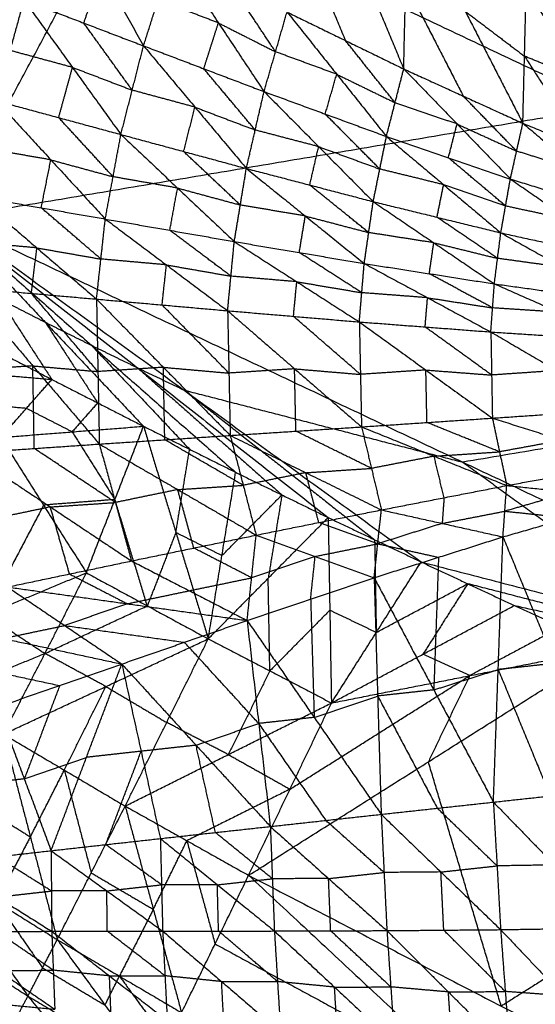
# Model space of a CAD drawing. Header units: millimetres. Extents: x -106 to 110, y -96 to 120.
# Tile 81 of 256: x -44.67 to -40.24, y -82.95 to -74.48. Entities that reach past the tile are written whole.
import ezdxf

# ---------------------------------------------------------------- set-up
doc = ezdxf.new("R2010")
doc.units = ezdxf.units.MM
doc.header["$MEASUREMENT"] = 0
doc.layers.add('Default', color=7, linetype='Continuous', true_color=0x000000)

msp = doc.modelspace()

# ---------------------------------------------------------------- linework, layer by layer
at = {"layer": 'Default'}
for points in [[(-45.2947, -76.1885, 12.0172), (-43.734, -73.2687, 10.5669), (-42.1733, -70.3488, 9.1165)], [(-42.3034, -72.6572, 7.2443), (-41.8364, -73.7813, 7.1698), (-41.3694, -74.9053, 7.0952)], [(-39.5945, -75.2265, 10.5669), (-41.6643, -74.2476, 10.5669), (-43.734, -73.2687, 10.5669)], [(-44.3279, -73.424, 6.7182), (-43.9669, -74.0653, 6.7749), (-43.606, -74.7066, 6.8316)], [(-41.3694, -74.9053, 7.0952), (-41.3524, -74.1762, 7.2269), (-41.3355, -73.4472, 7.3586)], [(-41.3355, -73.4472, 7.3586), (-40.8403, -74.4096, 7.2873), (-40.3452, -75.3721, 7.216)], [(-42.3379, -73.5366, 7.1047), (-42.1044, -74.0987, 7.0674), (-41.8709, -74.6607, 7.0301)], [(-43.606, -74.7066, 6.8316), (-43.4804, -74.3127, 6.8339), (-43.3549, -73.9188, 6.8362)], [(-43.3549, -73.9188, 6.8362), (-42.9623, -74.5094, 6.8936), (-42.5698, -75.1001, 6.9509)], [(-44.1194, -74.5108, 6.7786), (-44.0432, -74.288, 6.7767), (-43.9669, -74.0653, 6.7749)], [(-42.471, -74.7581, 6.958), (-42.6673, -74.4627, 6.9293), (-42.8636, -74.1674, 6.9007)], [(-41.3524, -74.1762, 7.2269), (-41.1049, -74.6575, 7.1912), (-40.8573, -75.1387, 7.1556)], [(-40.3452, -75.3721, 7.216), (-40.3309, -74.7957, 7.3397), (-40.3166, -74.2194, 7.4635)], [(-40.3166, -74.2194, 7.4635), (-39.8078, -75.0105, 7.3909), (-39.299, -75.8016, 7.3183)], [(-40.3166, -74.2194, 7.4635), (-39.7779, -74.5817, 7.5046), (-39.2392, -74.9441, 7.5458)], [(-45.2947, -76.1885, 12.0172), (-39.5945, -75.2265, 10.5669), (-33.8943, -74.2645, 9.1165)], [(-44.8705, -75.1786, 6.8583), (-44.7517, -74.7468, 6.792), (-44.6329, -74.3151, 6.7256)], [(-44.6329, -74.3151, 6.7256), (-44.2167, -74.8919, 6.8322), (-43.8005, -75.4688, 6.9388)], [(-44.6329, -74.3151, 6.7256), (-44.1194, -74.5108, 6.7786), (-43.606, -74.7066, 6.8316)], [(-42.9623, -74.5094, 6.8936), (-43.2214, -74.411, 6.8637), (-43.4804, -74.3127, 6.8339)], [(-42.5698, -75.1001, 6.9509), (-42.471, -74.7581, 6.958), (-42.3723, -74.4161, 6.9651)], [(-42.3723, -74.4161, 6.9651), (-41.9451, -74.951, 7.0195), (-41.518, -75.4858, 7.0738)], [(-42.3723, -74.4161, 6.9651), (-41.8709, -74.6607, 7.0301), (-41.3694, -74.9053, 7.0952)], [(-40.8403, -74.4096, 7.2873), (-40.5856, -74.6027, 7.3135), (-40.3309, -74.7957, 7.3397)], [(-43.7032, -75.0877, 6.8852), (-43.9113, -74.7992, 6.8319), (-44.1194, -74.5108, 6.7786)], [(-43.0879, -74.9033, 6.8912), (-43.0251, -74.7064, 6.8924), (-42.9623, -74.5094, 6.8936)], [(-42.9623, -74.5094, 6.8936), (-42.7167, -74.6337, 6.9258), (-42.471, -74.7581, 6.958)], [(-43.8005, -75.4688, 6.9388), (-43.7032, -75.0877, 6.8852), (-43.606, -74.7066, 6.8316)], [(-43.606, -74.7066, 6.8316), (-43.1639, -75.2337, 6.9333), (-42.7219, -75.7608, 7.0351)], [(-43.606, -74.7066, 6.8316), (-43.0879, -74.9033, 6.8912), (-42.5698, -75.1001, 6.9509)], [(-41.4437, -75.1956, 7.0845), (-41.6573, -74.9281, 7.0573), (-41.8709, -74.6607, 7.0301)], [(-44.2167, -74.8919, 6.8322), (-44.4842, -74.8194, 6.8121), (-44.7517, -74.7468, 6.792)], [(-41.9451, -74.951, 7.0195), (-42.2081, -74.8545, 6.9887), (-42.471, -74.7581, 6.958)], [(-40.3309, -74.7957, 7.3397), (-40.0765, -75.1913, 7.3034), (-39.8221, -75.5869, 7.2672)], [(-39.8078, -75.0105, 7.3909), (-40.0694, -74.9031, 7.3653), (-40.3309, -74.7957, 7.3397)], [(-44.3355, -75.3237, 6.8986), (-44.2761, -75.1078, 6.8654), (-44.2167, -74.8919, 6.8322)], [(-44.2167, -74.8919, 6.8322), (-43.96, -74.9898, 6.8587), (-43.7032, -75.0877, 6.8852)], [(-42.6458, -75.4304, 6.993), (-42.8668, -75.1669, 6.9421), (-43.0879, -74.9033, 6.8912)], [(-42.0439, -75.2929, 7.0124), (-41.9945, -75.1219, 7.0159), (-41.9451, -74.951, 7.0195)], [(-41.9451, -74.951, 7.0195), (-41.6944, -75.0733, 7.052), (-41.4437, -75.1956, 7.0845)], [(-41.518, -75.4858, 7.0738), (-41.4437, -75.1956, 7.0845), (-41.3694, -74.9053, 7.0952)], [(-41.3694, -74.9053, 7.0952), (-40.911, -75.3784, 7.1425), (-40.4526, -75.8515, 7.1898)], [(-41.3694, -74.9053, 7.0952), (-40.8573, -75.1387, 7.1556), (-40.3452, -75.3721, 7.216)], [(-43.1639, -75.2337, 6.9333), (-43.4336, -75.1607, 6.9093), (-43.7032, -75.0877, 6.8852)], [(-42.7219, -75.7608, 7.0351), (-42.6458, -75.4304, 6.993), (-42.5698, -75.1001, 6.9509)], [(-42.5698, -75.1001, 6.9509), (-42.1007, -75.573, 7.0442), (-41.6317, -76.046, 7.1376)], [(-42.5698, -75.1001, 6.9509), (-42.0439, -75.2929, 7.0124), (-41.518, -75.4858, 7.0738)], [(-40.3989, -75.6118, 7.2029), (-40.6281, -75.3753, 7.1793), (-40.8573, -75.1387, 7.1556)], [(-44.8705, -75.1786, 6.8583), (-44.4026, -75.6868, 7.0035), (-43.9347, -76.1951, 7.1487)], [(-44.8705, -75.1786, 6.8583), (-44.3355, -75.3237, 6.8986), (-43.8005, -75.4688, 6.9388)], [(-43.2612, -75.6148, 6.9869), (-43.2125, -75.4242, 6.9601), (-43.1639, -75.2337, 6.9333)], [(-43.1639, -75.2337, 6.9333), (-42.9049, -75.3321, 6.9632), (-42.6458, -75.4304, 6.993)], [(-40.911, -75.3784, 7.1425), (-41.1774, -75.287, 7.1135), (-41.4437, -75.1956, 7.0845)], [(-41.5748, -75.7659, 7.1057), (-41.8094, -75.5294, 7.059), (-42.0439, -75.2929, 7.0124)], [(-43.8676, -75.8319, 7.0438), (-44.1016, -75.5778, 6.9712), (-44.3355, -75.3237, 6.8986)], [(-40.9853, -75.6687, 7.1318), (-40.9481, -75.5235, 7.1372), (-40.911, -75.3784, 7.1425)], [(-40.911, -75.3784, 7.1425), (-40.655, -75.4951, 7.1727), (-40.3989, -75.6118, 7.2029)], [(-40.4526, -75.8515, 7.1898), (-40.3989, -75.6118, 7.2029), (-40.3452, -75.3721, 7.216)], [(-40.3452, -75.3721, 7.216), (-39.859, -75.7788, 7.2528), (-39.3728, -76.1855, 7.2896)], [(-40.3452, -75.3721, 7.216), (-39.8221, -75.5869, 7.2672), (-39.299, -75.8016, 7.3183)], [(-43.9347, -76.1951, 7.1487), (-43.8676, -75.8319, 7.0438), (-43.8005, -75.4688, 6.9388)], [(-43.8005, -75.4688, 6.9388), (-43.3132, -75.929, 7.0745), (-42.8258, -76.3892, 7.2103)], [(-43.8005, -75.4688, 6.9388), (-43.2612, -75.6148, 6.9869), (-42.7219, -75.7608, 7.0351)], [(-42.1007, -75.573, 7.0442), (-42.3733, -75.5017, 7.0186), (-42.6458, -75.4304, 6.993)], [(-41.6317, -76.046, 7.1376), (-41.5748, -75.7659, 7.1057), (-41.518, -75.4858, 7.0738)], [(-41.518, -75.4858, 7.0738), (-41.0263, -75.8999, 7.1549), (-40.5346, -76.314, 7.236)], [(-41.518, -75.4858, 7.0738), (-40.9853, -75.6687, 7.1318), (-40.4526, -75.8515, 7.1898)], [(-42.1768, -75.9034, 7.0863), (-42.1388, -75.7382, 7.0653), (-42.1007, -75.573, 7.0442)], [(-42.1007, -75.573, 7.0442), (-41.8378, -75.6695, 7.075), (-41.5748, -75.7659, 7.1057)], [(-44.4026, -75.6868, 7.0035), (-44.6779, -75.6387, 6.9926), (-44.9531, -75.5907, 6.9817)], [(-42.7738, -76.075, 7.1227), (-43.0175, -75.8449, 7.0548), (-43.2612, -75.6148, 6.9869)], [(-39.859, -75.7788, 7.2528), (-40.129, -75.6953, 7.2279), (-40.3989, -75.6118, 7.2029)], [(-44.4852, -76.0989, 7.1269), (-44.4439, -75.8929, 7.0652), (-44.4026, -75.6868, 7.0035)], [(-44.4026, -75.6868, 7.0035), (-44.1351, -75.7594, 7.0236), (-43.8676, -75.8319, 7.0438)], [(-40.4936, -76.0828, 7.2129), (-40.7394, -75.8757, 7.1724), (-40.9853, -75.6687, 7.1318)], [(-42.8258, -76.3892, 7.2103), (-42.7738, -76.075, 7.1227), (-42.7219, -75.7608, 7.0351)], [(-42.7219, -75.7608, 7.0351), (-42.2153, -76.1692, 7.1579), (-41.7088, -76.5777, 7.2807)], [(-42.7219, -75.7608, 7.0351), (-42.1768, -75.9034, 7.0863), (-41.6317, -76.046, 7.1376)], [(-41.0263, -75.8999, 7.1549), (-41.3006, -75.8329, 7.1303), (-41.5748, -75.7659, 7.1057)], [(-43.3132, -75.929, 7.0745), (-43.5904, -75.8804, 7.0592), (-43.8676, -75.8319, 7.0438)], [(-41.6703, -76.3118, 7.2091), (-41.9235, -76.1076, 7.1477), (-42.1768, -75.9034, 7.0863)], [(-41.0832, -76.18, 7.1868), (-41.0547, -76.04, 7.1708), (-41.0263, -75.8999, 7.1549)], [(-41.0263, -75.8999, 7.1549), (-40.76, -75.9914, 7.1839), (-40.4936, -76.0828, 7.2129)], [(-40.5346, -76.314, 7.236), (-40.4936, -76.0828, 7.2129), (-40.4526, -75.8515, 7.1898)], [(-40.4526, -75.8515, 7.1898), (-39.941, -76.2039, 7.2555), (-39.4294, -76.5563, 7.3211)], [(-40.4526, -75.8515, 7.1898), (-39.9127, -76.0185, 7.2397), (-39.3728, -76.1855, 7.2896)], [(-43.3803, -76.2921, 7.1795), (-43.3467, -76.1105, 7.127), (-43.3132, -75.929, 7.0745)], [(-43.3132, -75.929, 7.0745), (-43.0435, -76.002, 7.0986), (-42.7738, -76.075, 7.1227)], [(-45.0357, -76.0028, 7.105), (-44.5228, -76.4432, 7.2732), (-44.01, -76.8836, 7.4413)], [(-45.0357, -76.0028, 7.105), (-44.4852, -76.0989, 7.1269), (-43.9347, -76.1951, 7.1487)], [(-42.2153, -76.1692, 7.1579), (-42.4946, -76.1221, 7.1403), (-42.7738, -76.075, 7.1227)], [(-41.7088, -76.5777, 7.2807), (-41.6703, -76.3118, 7.2091), (-41.6317, -76.046, 7.1376)], [(-41.6317, -76.046, 7.1376), (-41.1108, -76.3993, 7.2438), (-40.59, -76.7526, 7.35)], [(-41.6317, -76.046, 7.1376), (-41.0832, -76.18, 7.1868), (-40.5346, -76.314, 7.236)], [(-39.941, -76.2039, 7.2555), (-40.2173, -76.1433, 7.2342), (-40.4936, -76.0828, 7.2129)], [(-43.9723, -76.5393, 7.295), (-44.2288, -76.3191, 7.211), (-44.4852, -76.0989, 7.1269)], [(-45.2947, -76.1885, 12.0172), (-44.8446, -76.8813, 12.2207), (-44.3945, -77.5741, 12.4242)], [(-45.2947, -76.1885, 12.0172), (-44.4504, -77.0826, 12.2207), (-43.6061, -77.9767, 12.4242)], [(-45.2947, -76.1885, 12.0172), (-44.0544, -77.2804, 12.2207), (-42.8141, -78.3724, 12.4242)], [(-45.2947, -76.1885, 12.0172), (-43.6567, -77.4748, 12.2207), (-42.0187, -78.7611, 12.4242)], [(-45.2947, -76.1885, 12.0172), (-43.2573, -77.6656, 12.2207), (-41.2199, -79.1427, 12.4242)], [(-45.2947, -76.1885, 12.0172), (-40.8615, -78.2853, 12.0172), (-36.4282, -80.3821, 12.0172)], [(-44.01, -76.8836, 7.4413), (-43.9723, -76.5393, 7.295), (-43.9347, -76.1951, 7.1487)], [(-43.9347, -76.1951, 7.1487), (-43.4089, -76.5893, 7.3038), (-42.8832, -76.9836, 7.4588)], [(-43.9347, -76.1951, 7.1487), (-43.3803, -76.2921, 7.1795), (-42.8258, -76.3892, 7.2103)], [(-42.2673, -76.4834, 7.2455), (-42.2413, -76.3263, 7.2017), (-42.2153, -76.1692, 7.1579)], [(-42.2153, -76.1692, 7.1579), (-41.9428, -76.2405, 7.1835), (-41.6703, -76.3118, 7.2091)], [(-40.5623, -76.5333, 7.293), (-40.8227, -76.3567, 7.2399), (-41.0832, -76.18, 7.1868)], [(-42.8545, -76.6864, 7.3346), (-43.1174, -76.4892, 7.257), (-43.3803, -76.2921, 7.1795)], [(-41.1108, -76.3993, 7.2438), (-41.3906, -76.3555, 7.2265), (-41.6703, -76.3118, 7.2091)], [(-40.59, -76.7526, 7.35), (-40.5623, -76.5333, 7.293), (-40.5346, -76.314, 7.236)], [(-40.5346, -76.314, 7.236), (-40.0012, -76.6109, 7.3228), (-39.4677, -76.9077, 7.4096)], [(-40.5346, -76.314, 7.236), (-39.982, -76.4352, 7.2786), (-39.4294, -76.5563, 7.3211)], [(-44.5228, -76.4432, 7.2732), (-44.8027, -76.4186, 7.2736), (-45.0826, -76.3941, 7.2741)], [(-42.8832, -76.9836, 7.4588), (-42.8545, -76.6864, 7.3346), (-42.8258, -76.3892, 7.2103)], [(-42.8258, -76.3892, 7.2103), (-42.2883, -76.7344, 7.3489), (-41.7508, -77.0797, 7.4874)], [(-42.8258, -76.3892, 7.2103), (-42.2673, -76.4834, 7.2455), (-41.7088, -76.5777, 7.2807)], [(-41.1494, -76.6651, 7.3153), (-41.1301, -76.5322, 7.2796), (-41.1108, -76.3993, 7.2438)], [(-41.1108, -76.3993, 7.2438), (-40.8366, -76.4663, 7.2684), (-40.5623, -76.5333, 7.293)], [(-44.5697, -76.8345, 7.4423), (-44.5463, -76.6388, 7.3577), (-44.5228, -76.4432, 7.2732)], [(-44.5228, -76.4432, 7.2732), (-44.2476, -76.4912, 7.2841), (-43.9723, -76.5393, 7.295)], [(-41.7298, -76.8287, 7.3841), (-41.9986, -76.6561, 7.3148), (-42.2673, -76.4834, 7.2455)], [(-43.4089, -76.5893, 7.3038), (-43.6906, -76.5643, 7.2994), (-43.9723, -76.5393, 7.295)], [(-43.4466, -76.9336, 7.4501), (-43.4278, -76.7615, 7.3769), (-43.4089, -76.5893, 7.3038)], [(-43.4089, -76.5893, 7.3038), (-43.1317, -76.6379, 7.3192), (-42.8545, -76.6864, 7.3346)], [(-41.7508, -77.0797, 7.4874), (-41.7298, -76.8287, 7.3841), (-41.7088, -76.5777, 7.2807)], [(-41.7088, -76.5777, 7.2807), (-41.1644, -76.8718, 7.3994), (-40.62, -77.166, 7.5181)], [(-41.7088, -76.5777, 7.2807), (-41.1494, -76.6651, 7.3153), (-40.59, -76.7526, 7.35)], [(-40.0012, -76.6109, 7.3228), (-40.2817, -76.5721, 7.3079), (-40.5623, -76.5333, 7.293)], [(-40.605, -76.9593, 7.434), (-40.8772, -76.8122, 7.3747), (-41.1494, -76.6651, 7.3153)], [(-42.2883, -76.7344, 7.3489), (-42.5714, -76.7104, 7.3417), (-42.8545, -76.6864, 7.3346)], [(-42.317, -77.0317, 7.4731), (-42.3027, -76.883, 7.411), (-42.2883, -76.7344, 7.3489)], [(-42.2883, -76.7344, 7.3489), (-42.0091, -76.7816, 7.3665), (-41.7298, -76.8287, 7.3841)], [(-40.62, -77.166, 7.5181), (-40.605, -76.9593, 7.434), (-40.59, -76.7526, 7.35)], [(-40.59, -76.7526, 7.35), (-40.0395, -76.9957, 7.4465), (-39.4891, -77.2388, 7.543)], [(-40.59, -76.7526, 7.35), (-40.0288, -76.8301, 7.3798), (-39.4677, -76.9077, 7.4096)], [(-45.1294, -76.7854, 7.4432), (-44.5697, -76.8345, 7.4423), (-44.01, -76.8836, 7.4413)], [(-45.1294, -76.7854, 7.4432), (-44.5577, -77.4574, 7.8341), (-43.986, -78.1294, 8.225)], [(-43.998, -77.5065, 7.8332), (-44.2838, -77.1705, 7.6377), (-44.5697, -76.8345, 7.4423)], [(-41.1644, -76.8718, 7.3994), (-41.4471, -76.8503, 7.3917), (-41.7298, -76.8287, 7.3841)], [(-44.8446, -76.8813, 12.2207), (-44.6475, -76.982, 12.2207), (-44.4504, -77.0826, 12.2207)], [(-44.01, -76.8836, 7.4413), (-43.998, -77.5065, 7.8332), (-43.986, -78.1294, 8.225)], [(-44.01, -76.8836, 7.4413), (-43.4466, -76.9336, 7.4501), (-42.8832, -76.9836, 7.4588)], [(-44.01, -76.8836, 7.4413), (-43.4353, -77.4696, 7.7867), (-42.8606, -78.0555, 8.132)], [(-41.1854, -77.1228, 7.5028), (-41.1749, -76.9973, 7.4511), (-41.1644, -76.8718, 7.3994)], [(-41.1644, -76.8718, 7.3994), (-40.8847, -76.9155, 7.4167), (-40.605, -76.9593, 7.434)], [(-42.8719, -77.5196, 7.7954), (-43.1592, -77.2266, 7.6227), (-43.4466, -76.9336, 7.4501)], [(-42.8832, -76.9836, 7.4588), (-42.8719, -77.5196, 7.7954), (-42.8606, -78.0555, 8.132)], [(-42.8832, -76.9836, 7.4588), (-42.317, -77.0317, 7.4731), (-41.7508, -77.0797, 7.4874)], [(-42.8832, -76.9836, 7.4588), (-42.3076, -77.4827, 7.756), (-41.732, -77.9818, 8.0532)], [(-40.0395, -76.9957, 7.4465), (-40.3223, -76.9775, 7.4403), (-40.605, -76.9593, 7.434)], [(-44.4504, -77.0826, 12.2207), (-44.2524, -77.1815, 12.2207), (-44.0544, -77.2804, 12.2207)], [(-44.4504, -77.0826, 12.2207), (-44.2253, -77.429, 12.3225), (-44.0003, -77.7754, 12.4242)], [(-41.7414, -77.5307, 7.7703), (-42.0292, -77.2812, 7.6217), (-42.317, -77.0317, 7.4731)], [(-41.7508, -77.0797, 7.4874), (-41.7414, -77.5307, 7.7703), (-41.732, -77.9818, 8.0532)], [(-41.7508, -77.0797, 7.4874), (-41.1854, -77.1228, 7.5028), (-40.62, -77.166, 7.5181)], [(-41.7508, -77.0797, 7.4874), (-41.1789, -77.4931, 7.735), (-40.607, -77.9065, 7.9825)], [(-45.1794, -77.1646, 12.4242), (-44.787, -77.3693, 12.4242), (-44.3945, -77.5741, 12.4242)], [(-45.1794, -77.1646, 12.4242), (-44.787, -77.3693, 12.4242), (-44.3945, -77.5741, 12.4242)], [(-40.6135, -77.5362, 7.7503), (-40.8995, -77.3295, 7.6265), (-41.1854, -77.1228, 7.5028)], [(-40.62, -77.166, 7.5181), (-40.6135, -77.5362, 7.7503), (-40.607, -77.9065, 7.9825)], [(-40.62, -77.166, 7.5181), (-40.0546, -77.2024, 7.5305), (-39.4891, -77.2388, 7.543)], [(-40.62, -77.166, 7.5181), (-40.0518, -77.4981, 7.7162), (-39.4836, -77.8303, 7.9144)], [(-44.0544, -77.2804, 12.2207), (-43.6323, -77.7275, 12.3225), (-43.2101, -78.1745, 12.4242)], [(-44.0544, -77.2804, 12.2207), (-43.8556, -77.3776, 12.2207), (-43.6567, -77.4748, 12.2207)], [(-35.1613, -77.3233, 10.5669), (-38.0114, -77.8043, 11.292), (-40.8615, -78.2853, 12.0172)], [(-45.2006, -77.5042, 12.5834), (-44.7975, -77.5392, 12.5038), (-44.3945, -77.5741, 12.4242)], [(-44.5577, -77.4574, 7.8341), (-44.8373, -77.4764, 7.8623), (-45.1169, -77.4955, 7.8905)], [(-44.5452, -78.1675, 8.2815), (-44.5514, -77.8124, 8.0578), (-44.5577, -77.4574, 7.8341)], [(-44.5577, -77.4574, 7.8341), (-44.2778, -77.482, 7.8337), (-43.998, -77.5065, 7.8332)], [(-43.4353, -77.4696, 7.7867), (-43.7166, -77.488, 7.8099), (-43.998, -77.5065, 7.8332)], [(-43.6567, -77.4748, 12.2207), (-43.0366, -78.0208, 12.3225), (-42.4164, -78.5667, 12.4242)], [(-43.6567, -77.4748, 12.2207), (-43.457, -77.5702, 12.2207), (-43.2573, -77.6656, 12.2207)], [(-43.4233, -78.0925, 8.1785), (-43.4293, -77.781, 7.9826), (-43.4353, -77.4696, 7.7867)], [(-43.4353, -77.4696, 7.7867), (-43.1536, -77.4946, 7.791), (-42.8719, -77.5196, 7.7954)], [(-42.3076, -77.4827, 7.756), (-42.5897, -77.5011, 7.7757), (-42.8719, -77.5196, 7.7954)], [(-42.2963, -78.0186, 8.0926), (-42.302, -77.7507, 7.9243), (-42.3076, -77.4827, 7.756)], [(-42.3076, -77.4827, 7.756), (-42.0245, -77.5067, 7.7632), (-41.7414, -77.5307, 7.7703)], [(-41.1789, -77.4931, 7.735), (-41.4602, -77.5119, 7.7527), (-41.7414, -77.5307, 7.7703)], [(-41.1695, -77.9441, 8.0179), (-41.1742, -77.7186, 7.8764), (-41.1789, -77.4931, 7.735)], [(-41.1789, -77.4931, 7.735), (-40.8962, -77.5147, 7.7426), (-40.6135, -77.5362, 7.7503)], [(-40.0518, -77.4981, 7.7162), (-40.3327, -77.5172, 7.7333), (-40.6135, -77.5362, 7.7503)], [(-44.8325, -78.0725, 12.7524), (-44.6135, -77.8233, 12.5883), (-44.3945, -77.5741, 12.4242)], [(-44.3945, -77.5741, 12.4242), (-44.0003, -77.7754, 12.4242), (-43.6061, -77.9767, 12.4242)], [(-44.3945, -77.5741, 12.4242), (-44.0003, -77.7754, 12.4242), (-43.6061, -77.9767, 12.4242)], [(-43.2573, -77.6656, 12.2207), (-42.4383, -78.3088, 12.3225), (-41.6193, -78.9519, 12.4242)], [(-43.2573, -77.6656, 12.2207), (-42.0594, -77.9755, 12.1189), (-40.8615, -78.2853, 12.0172)], [(-44.0003, -77.7754, 12.4242), (-44.1098, -77.9, 12.5063), (-44.2193, -78.0246, 12.5883)], [(-44.6135, -77.8233, 12.5883), (-44.815, -77.8058, 12.6281), (-45.0165, -77.7884, 12.6679)], [(-44.2193, -78.0246, 12.5883), (-44.4164, -77.9239, 12.5883), (-44.6135, -77.8233, 12.5883)], [(-40.607, -77.9065, 7.9825), (-40.0453, -77.8684, 7.9484), (-39.4836, -77.8303, 7.9144)], [(-41.732, -77.9818, 8.0532), (-41.1695, -77.9441, 8.0179), (-40.607, -77.9065, 7.9825)], [(-40.5455, -78.1963, 8.3137), (-40.8575, -78.0702, 8.1658), (-41.1695, -77.9441, 8.0179)], [(-40.607, -77.9065, 7.9825), (-40.5455, -78.1963, 8.3137), (-40.484, -78.4861, 8.6448)], [(-40.607, -77.9065, 7.9825), (-40.0052, -78.0971, 8.216), (-39.4034, -78.2878, 8.4495)], [(-44.8325, -78.0725, 12.7524), (-44.2193, -78.0246, 12.5883), (-43.6061, -77.9767, 12.4242)], [(-44.2193, -78.0246, 12.5883), (-44.0355, -78.3155, 12.6719), (-43.8517, -78.6064, 12.7555)], [(-44.0974, -79.2362, 13.0867), (-43.8517, -78.6064, 12.7555), (-43.6061, -77.9767, 12.4242)], [(-43.6061, -77.9767, 12.4242), (-43.2101, -78.1745, 12.4242), (-42.8141, -78.3724, 12.4242)], [(-43.6061, -77.9767, 12.4242), (-43.3278, -78.8904, 12.7655), (-43.0496, -79.8042, 13.1068)], [(-43.6061, -77.9767, 12.4242), (-43.2101, -78.1745, 12.4242), (-42.8141, -78.3724, 12.4242)], [(-42.8606, -78.0555, 8.132), (-42.2963, -78.0186, 8.0926), (-41.732, -77.9818, 8.0532)], [(-41.6468, -78.3386, 8.4524), (-41.9715, -78.1786, 8.2725), (-42.2963, -78.0186, 8.0926)], [(-41.732, -77.9818, 8.0532), (-41.6468, -78.3386, 8.4524), (-41.5615, -78.6955, 8.8516)], [(-41.732, -77.9818, 8.0532), (-41.108, -78.2339, 8.349), (-40.484, -78.4861, 8.6448)], [(-44.8325, -78.0725, 12.7524), (-44.4649, -78.6543, 12.9196), (-44.0974, -79.2362, 13.0867)], [(-43.986, -78.1294, 8.225), (-43.4233, -78.0925, 8.1785), (-42.8606, -78.0555, 8.132)], [(-42.7492, -78.484, 8.6018), (-43.0863, -78.2882, 8.3902), (-43.4233, -78.0925, 8.1785)], [(-42.8606, -78.0555, 8.132), (-42.7492, -78.484, 8.6018), (-42.6378, -78.9124, 9.0716)], [(-42.8606, -78.0555, 8.132), (-42.2111, -78.3755, 8.4918), (-41.5615, -78.6955, 8.8516)], [(-40.0052, -78.0971, 8.216), (-40.2753, -78.1467, 8.2648), (-40.5455, -78.1963, 8.3137)], [(-45.1044, -78.2055, 8.3379), (-44.5452, -78.1675, 8.2815), (-43.986, -78.1294, 8.225)], [(-43.8478, -78.6318, 8.7661), (-44.1965, -78.3996, 8.5238), (-44.5452, -78.1675, 8.2815)], [(-43.986, -78.1294, 8.225), (-43.8478, -78.6318, 8.7661), (-43.7096, -79.1341, 9.3072)], [(-43.986, -78.1294, 8.225), (-43.3119, -78.5209, 8.6483), (-42.6378, -78.9124, 9.0716)], [(-43.3278, -78.8904, 12.7655), (-43.269, -78.5325, 12.5949), (-43.2101, -78.1745, 12.4242)], [(-41.108, -78.2339, 8.349), (-40.8267, -78.2151, 8.3313), (-40.5455, -78.1963, 8.3137)], [(-45.1044, -78.2055, 8.3379), (-44.407, -78.6698, 8.8225), (-43.7096, -79.1341, 9.3072)], [(-41.108, -78.2339, 8.349), (-41.3774, -78.2863, 8.4007), (-41.6468, -78.3386, 8.4524)], [(-41.0227, -78.5908, 8.7482), (-41.0654, -78.4124, 8.5486), (-41.108, -78.2339, 8.349)], [(-42.2111, -78.3755, 8.4918), (-41.9289, -78.3571, 8.4721), (-41.6468, -78.3386, 8.4524)], [(-40.8615, -78.2853, 12.0172), (-39.8428, -79.0238, 12.1189), (-38.8241, -79.7624, 12.2207)], [(-40.484, -78.4861, 8.6448), (-39.9437, -78.387, 8.5471), (-39.4034, -78.2878, 8.4495)], [(-43.0496, -79.8042, 13.1068), (-42.9319, -79.0883, 12.7655), (-42.8141, -78.3724, 12.4242)], [(-42.8141, -78.3724, 12.4242), (-42.4164, -78.5667, 12.4242), (-42.0187, -78.7611, 12.4242)], [(-42.8141, -78.3724, 12.4242), (-42.4164, -78.5667, 12.4242), (-42.0187, -78.7611, 12.4242)], [(-42.2111, -78.3755, 8.4918), (-42.4801, -78.4297, 8.5468), (-42.7492, -78.484, 8.6018)], [(-42.0997, -78.804, 8.9616), (-42.1554, -78.5897, 8.7267), (-42.2111, -78.3755, 8.4918)], [(-43.3119, -78.5209, 8.6483), (-43.5798, -78.5763, 8.7072), (-43.8478, -78.6318, 8.7661)], [(-43.3119, -78.5209, 8.6483), (-43.0306, -78.5024, 8.6251), (-42.7492, -78.484, 8.6018)], [(-43.1737, -79.0232, 9.1894), (-43.2428, -78.7721, 8.9189), (-43.3119, -78.5209, 8.6483)], [(-41.5615, -78.6955, 8.8516), (-41.0227, -78.5908, 8.7482), (-40.484, -78.4861, 8.6448)], [(-40.5161, -78.9275, 9.5879), (-40.5, -78.7068, 9.1163), (-40.484, -78.4861, 8.6448)], [(-40.484, -78.4861, 8.6448), (-39.9321, -78.543, 8.9114), (-39.3803, -78.5999, 9.178)], [(-43.8517, -78.6064, 12.7555), (-44.1583, -78.6304, 12.8375), (-44.4649, -78.6543, 12.9196)], [(-43.5735, -79.5202, 13.0967), (-43.7126, -79.0633, 12.9261), (-43.8517, -78.6064, 12.7555)], [(-42.9319, -79.0883, 12.7655), (-42.6742, -78.8275, 12.5949), (-42.4164, -78.5667, 12.4242)], [(-42.4164, -78.5667, 12.4242), (-42.4753, -78.9247, 12.5949), (-42.5342, -79.2826, 12.7655)], [(-41.0227, -78.5908, 8.7482), (-41.0308, -78.7011, 8.984), (-41.0388, -78.8115, 9.2197)], [(-40.5161, -78.9275, 9.5879), (-39.9482, -78.7637, 9.383), (-39.3803, -78.5999, 9.178)], [(-39.9321, -78.543, 8.9114), (-40.2161, -78.6249, 9.0139), (-40.5, -78.7068, 9.1163)], [(-44.4649, -78.6543, 12.9196), (-44.7122, -79.1251, 13.1272), (-44.9594, -79.596, 13.3349)], [(-44.407, -78.6698, 8.8225), (-44.6732, -78.7258, 8.8855), (-44.9395, -78.7818, 8.9486)], [(-44.407, -78.6698, 8.8225), (-44.1274, -78.6508, 8.7943), (-43.8478, -78.6318, 8.7661)], [(-44.2421, -79.2461, 9.4332), (-44.3246, -78.9579, 9.1279), (-44.407, -78.6698, 8.8225)], [(-42.6378, -78.9124, 9.0716), (-42.0997, -78.804, 8.9616), (-41.5615, -78.6955, 8.8516)], [(-41.6237, -79.2783, 10.0193), (-41.5926, -78.9869, 9.4354), (-41.5615, -78.6955, 8.8516)], [(-41.5615, -78.6955, 8.8516), (-41.0388, -78.8115, 9.2197), (-40.5161, -78.9275, 9.5879)], [(-41.0388, -78.8115, 9.2197), (-40.7694, -78.7591, 9.168), (-40.5, -78.7068, 9.1163)], [(-40.5, -78.7068, 9.1163), (-40.2241, -78.7352, 9.2496), (-39.9482, -78.7637, 9.383)], [(-43.0496, -79.8042, 13.1068), (-42.5342, -79.2826, 12.7655), (-42.0187, -78.7611, 12.4242)], [(-42.0187, -78.7611, 12.4242), (-41.6193, -78.9519, 12.4242), (-41.2199, -79.1427, 12.4242)], [(-42.0187, -78.7611, 12.4242), (-42.0047, -79.5582, 12.7742), (-41.9908, -80.3553, 13.1241)], [(-42.0187, -78.7611, 12.4242), (-41.6193, -78.9519, 12.4242), (-41.2199, -79.1427, 12.4242)], [(-41.5926, -78.9869, 9.4354), (-41.8461, -78.8954, 9.1985), (-42.0997, -78.804, 8.9616)], [(-41.0388, -78.8115, 9.2197), (-41.3157, -78.8992, 9.3276), (-41.5926, -78.9869, 9.4354)], [(-43.7096, -79.1341, 9.3072), (-43.1737, -79.0232, 9.1894), (-42.6378, -78.9124, 9.0716)], [(-43.3278, -78.8904, 12.7655), (-43.4507, -79.2053, 12.9311), (-43.5735, -79.5202, 13.0967)], [(-42.9319, -79.0883, 12.7655), (-43.1299, -78.9894, 12.7655), (-43.3278, -78.8904, 12.7655)], [(-42.7153, -79.6463, 10.4708), (-42.6766, -79.2794, 9.7712), (-42.6378, -78.9124, 9.0716)], [(-42.6378, -78.9124, 9.0716), (-42.1308, -79.0954, 9.5455), (-41.6237, -79.2783, 10.0193)], [(-41.6237, -79.2783, 10.0193), (-41.0699, -79.1029, 9.8036), (-40.5161, -78.9275, 9.5879)], [(-41.6193, -78.9519, 12.4242), (-41.6123, -79.3505, 12.5992), (-41.6054, -79.749, 12.7742)], [(-40.5983, -81.2071, 9.2256), (-40.5572, -80.0673, 9.4067), (-40.5161, -78.9275, 9.5879)], [(-40.5161, -78.9275, 9.5879), (-40.0687, -80.0146, 9.2036), (-39.6213, -81.1017, 8.8193)], [(-42.6766, -79.2794, 9.7712), (-42.9252, -79.1513, 9.4803), (-43.1737, -79.0232, 9.1894)], [(-42.1308, -79.0954, 9.5455), (-41.8617, -79.0412, 9.4904), (-41.5926, -78.9869, 9.4354)], [(-41.5926, -78.9869, 9.4354), (-41.3313, -79.0449, 9.6195), (-41.0699, -79.1029, 9.8036)], [(-42.1308, -79.0954, 9.5455), (-42.4037, -79.1874, 9.6583), (-42.6766, -79.2794, 9.7712)], [(-42.1695, -79.4623, 10.2451), (-42.1502, -79.2788, 9.8953), (-42.1308, -79.0954, 9.5455)], [(-41.0699, -79.1029, 9.8036), (-41.0905, -79.6728, 9.713), (-41.111, -80.2427, 9.6224)], [(-44.7746, -79.3581, 9.5593), (-44.2421, -79.2461, 9.4332), (-43.7096, -79.1341, 9.3072)], [(-43.7096, -79.1341, 9.3072), (-43.2125, -79.3902, 9.889), (-42.7153, -79.6463, 10.4708)], [(-41.9908, -80.3553, 13.1241), (-41.6054, -79.749, 12.7742), (-41.2199, -79.1427, 12.4242)], [(-41.2199, -79.1427, 12.4242), (-40.8189, -79.3301, 12.4242), (-40.4178, -79.5174, 12.4242)], [(-41.2199, -79.1427, 12.4242), (-38.8241, -79.7624, 12.2207), (-36.4282, -80.3821, 12.0172)], [(-41.2199, -79.1427, 12.4242), (-40.8189, -79.3301, 12.4242), (-40.4178, -79.5174, 12.4242)], [(-45.8215, -79.9558, 13.5831), (-44.9594, -79.596, 13.3349), (-44.0974, -79.2362, 13.0867)], [(-44.8095, -80.6233, 13.6147), (-44.4534, -79.9297, 13.3507), (-44.0974, -79.2362, 13.0867)], [(-44.2421, -79.2461, 9.4332), (-43.9936, -79.3741, 9.7241), (-43.745, -79.5022, 10.0151)], [(-44.0974, -79.2362, 13.0867), (-43.5735, -79.5202, 13.0967), (-43.0496, -79.8042, 13.1068)], [(-43.2125, -79.3902, 9.889), (-42.9445, -79.3348, 9.8301), (-42.6766, -79.2794, 9.7712)], [(-42.7153, -79.6463, 10.4708), (-42.1695, -79.4623, 10.2451), (-41.6237, -79.2783, 10.0193)], [(-42.5202, -80.0797, 13.1154), (-42.5272, -79.6812, 12.9405), (-42.5342, -79.2826, 12.7655)], [(-41.6237, -79.2783, 10.0193), (-41.5933, -80.2952, 9.8315), (-41.5628, -81.3122, 9.6437)], [(-41.6237, -79.2783, 10.0193), (-41.111, -80.2427, 9.6224), (-40.5983, -81.2071, 9.2256)], [(-44.7746, -79.3581, 9.5593), (-44.2836, -79.6892, 10.2475), (-43.7926, -80.0203, 10.9358)], [(-44.7746, -79.3581, 9.5593), (-43.745, -79.5022, 10.0151), (-42.7153, -79.6463, 10.4708)], [(-41.6054, -79.749, 12.7742), (-41.2121, -79.5395, 12.5992), (-40.8189, -79.3301, 12.4242)], [(-40.8189, -79.3301, 12.4242), (-41.0116, -79.6332, 12.5992), (-41.2043, -79.9363, 12.7742)], [(-38.423, -79.9497, 12.2207), (-39.621, -79.6399, 12.3225), (-40.8189, -79.3301, 12.4242)], [(-43.745, -79.5022, 10.0151), (-43.4787, -79.4462, 9.952), (-43.2125, -79.3902, 9.889)], [(-42.1695, -79.4623, 10.2451), (-42.1543, -79.9708, 10.1512), (-42.1391, -80.4792, 10.0572)], [(-44.4534, -79.9297, 13.3507), (-44.0135, -79.7249, 13.2237), (-43.5735, -79.5202, 13.0967)], [(-43.745, -79.5022, 10.0151), (-44.0143, -79.5957, 10.1313), (-44.2836, -79.6892, 10.2475)], [(-41.9908, -80.3553, 13.1241), (-41.2043, -79.9363, 12.7742), (-40.4178, -79.5174, 12.4242)], [(-40.4178, -79.5174, 12.4242), (-40.0152, -79.7012, 12.4242), (-39.6125, -79.885, 12.4242)], [(-40.4178, -79.5174, 12.4242), (-38.423, -79.9497, 12.2207), (-36.4282, -80.3821, 12.0172)], [(-40.4178, -79.5174, 12.4242), (-40.0152, -79.7012, 12.4242), (-39.6125, -79.885, 12.4242)], [(-45.8349, -79.581, 9.8276), (-44.8137, -79.8006, 10.3817), (-43.7926, -80.0203, 10.9358)], [(-44.9594, -79.596, 13.3349), (-44.7064, -79.7628, 13.3428), (-44.4534, -79.9297, 13.3507)], [(-42.0047, -79.5582, 12.7742), (-42.2625, -79.819, 12.9448), (-42.5202, -80.0797, 13.1154)], [(-41.6054, -79.749, 12.7742), (-41.805, -79.6536, 12.7742), (-42.0047, -79.5582, 12.7742)], [(-44.8137, -79.8006, 10.3817), (-44.5487, -79.7449, 10.3146), (-44.2836, -79.6892, 10.2475)], [(-44.2836, -79.6892, 10.2475), (-43.7688, -79.7612, 10.4754), (-43.254, -79.8333, 10.7033)], [(-43.7926, -80.0203, 10.9358), (-43.254, -79.8333, 10.7033), (-42.7153, -79.6463, 10.4708)], [(-42.7153, -79.6463, 10.4708), (-42.6157, -80.5315, 10.2699), (-42.516, -81.4166, 10.0689)], [(-42.7153, -79.6463, 10.4708), (-42.1391, -80.4792, 10.0572), (-41.5628, -81.3122, 9.6437)], [(-40.0152, -79.7012, 12.4242), (-40.4084, -79.9107, 12.5992), (-40.8016, -80.1201, 12.7742)], [(-44.8095, -80.6233, 13.6147), (-43.9296, -80.2137, 13.3607), (-43.0496, -79.8042, 13.1068)], [(-43.7641, -81.2413, 13.6379), (-43.4069, -80.5228, 13.3723), (-43.0496, -79.8042, 13.1068)], [(-43.0496, -79.8042, 13.1068), (-42.5202, -80.0797, 13.1154), (-41.9908, -80.3553, 13.1241)], [(-42.6157, -80.5315, 10.2699), (-42.9348, -80.1824, 10.4866), (-43.254, -79.8333, 10.7033)], [(-42.7025, -81.8365, 13.6588), (-41.1575, -80.8608, 13.0415), (-39.6125, -79.885, 12.4242)], [(-41.9908, -80.3553, 13.1241), (-40.8016, -80.1201, 12.7742), (-39.6125, -79.885, 12.4242)], [(-44.4534, -79.9297, 13.3507), (-44.8845, -80.1096, 13.4748), (-45.3155, -80.2895, 13.5989)], [(-43.9296, -80.2137, 13.3607), (-44.1915, -80.0717, 13.3557), (-44.4534, -79.9297, 13.3507)], [(-40.8016, -80.1201, 12.7742), (-41.003, -80.0282, 12.7742), (-41.2043, -79.9363, 12.7742)], [(-45.3479, -79.9856, 10.6179), (-44.8373, -80.0954, 10.895), (-44.3268, -80.2053, 11.172)], [(-44.8609, -80.3902, 11.4083), (-44.3268, -80.2053, 11.172), (-43.7926, -80.0203, 10.9358)], [(-44.4006, -81.6248, 10.9311), (-44.0966, -80.8226, 10.9334), (-43.7926, -80.0203, 10.9358)], [(-43.7926, -80.0203, 10.9358), (-43.6268, -80.7702, 10.7174), (-43.4611, -81.5202, 10.4989)], [(-43.7926, -80.0203, 10.9358), (-43.1543, -80.7185, 10.5024), (-42.516, -81.4166, 10.0689)], [(-40.0687, -80.0146, 9.2036), (-40.3129, -80.0409, 9.3052), (-40.5572, -80.0673, 9.4067)], [(-42.5202, -80.0797, 13.1154), (-42.6988, -80.439, 13.2482), (-42.8774, -80.7983, 13.381)], [(-42.3466, -81.0959, 13.3915), (-41.5741, -80.608, 13.0828), (-40.8016, -80.1201, 12.7742)], [(-40.8016, -80.1201, 12.7742), (-40.9796, -80.4904, 12.9078), (-41.1575, -80.8608, 13.0415)], [(-41.111, -80.2427, 9.6224), (-40.8341, -80.155, 9.5146), (-40.5572, -80.0673, 9.4067)], [(-40.5572, -80.0673, 9.4067), (-40.3335, -80.6108, 9.2146), (-40.1098, -81.1544, 9.0224)], [(-44.3268, -80.2053, 11.172), (-44.4788, -80.6064, 11.1708), (-44.6308, -81.0075, 11.1697)], [(-44.2868, -80.9323, 13.6263), (-44.1082, -80.573, 13.4935), (-43.9296, -80.2137, 13.3607)], [(-43.9296, -80.2137, 13.3607), (-43.6682, -80.3682, 13.3665), (-43.4069, -80.5228, 13.3723)], [(-42.1391, -80.4792, 10.0572), (-41.8662, -80.3872, 9.9444), (-41.5933, -80.2952, 9.8315)], [(-41.111, -80.2427, 9.6224), (-41.3521, -80.269, 9.727), (-41.5933, -80.2952, 9.8315)], [(-41.5933, -80.2952, 9.8315), (-41.3369, -80.7774, 9.633), (-41.0805, -81.2596, 9.4346)], [(-44.8609, -80.3902, 11.4083), (-44.6308, -81.0075, 11.1697), (-44.4006, -81.6248, 10.9311)], [(-43.7641, -81.2413, 13.6379), (-42.8774, -80.7983, 13.381), (-41.9908, -80.3553, 13.1241)], [(-42.7025, -81.8365, 13.6588), (-42.3466, -81.0959, 13.3915), (-41.9908, -80.3553, 13.1241)], [(-42.1391, -80.4792, 10.0572), (-42.3774, -80.5053, 10.1636), (-42.6157, -80.5315, 10.2699)], [(-42.8774, -80.7983, 13.381), (-43.1422, -80.6605, 13.3767), (-43.4069, -80.5228, 13.3723)], [(-43.1543, -80.7185, 10.5024), (-42.885, -80.625, 10.3861), (-42.6157, -80.5315, 10.2699)], [(-42.6157, -80.5315, 10.2699), (-42.3276, -80.9479, 10.0631), (-42.0394, -81.3644, 9.8563)], [(-44.8095, -80.6233, 13.6147), (-44.5786, -81.506, 13.662), (-44.3478, -82.3888, 13.7094)], [(-44.8095, -80.6233, 13.6147), (-44.2868, -80.9323, 13.6263), (-43.7641, -81.2413, 13.6379)], [(-43.1543, -80.7185, 10.5024), (-43.3906, -80.7444, 10.6099), (-43.6268, -80.7702, 10.7174)], [(-42.9886, -81.4684, 10.2839), (-43.0714, -81.0934, 10.3931), (-43.1543, -80.7185, 10.5024)], [(-44.6308, -81.0075, 11.1697), (-44.3637, -80.915, 11.0515), (-44.0966, -80.8226, 10.9334)], [(-43.6268, -80.7702, 10.7174), (-43.8617, -80.7964, 10.8254), (-44.0966, -80.8226, 10.9334)], [(-43.9308, -81.5725, 10.715), (-43.7788, -81.1714, 10.7162), (-43.6268, -80.7702, 10.7174)], [(-42.8774, -80.7983, 13.381), (-42.612, -80.9471, 13.3862), (-42.3466, -81.0959, 13.3915)], [(-40.5308, -82.9613, 13.7016), (-40.8441, -81.911, 13.3716), (-41.1575, -80.8608, 13.0415)], [(-44.5786, -81.506, 13.662), (-44.4327, -81.2192, 13.6442), (-44.2868, -80.9323, 13.6263)], [(-44.2868, -80.9323, 13.6263), (-44.1714, -81.3737, 13.65), (-44.0559, -81.8151, 13.6736)], [(-44.6308, -81.0075, 11.1697), (-44.8632, -81.0337, 11.2769), (-45.0956, -81.0599, 11.3842)], [(-42.3466, -81.0959, 13.3915), (-42.79, -81.3174, 13.5199), (-43.2333, -81.5389, 13.6483)], [(-40.5983, -81.2071, 9.2256), (-40.1098, -81.1544, 9.0224), (-39.6213, -81.1017, 8.8193)], [(-45.1022, -81.1785, 13.6629), (-44.8404, -81.3423, 13.6624), (-44.5786, -81.506, 13.662)], [(-44.3478, -82.3888, 13.7094), (-44.0559, -81.8151, 13.6736), (-43.7641, -81.2413, 13.6379)], [(-43.7641, -81.2413, 13.6379), (-43.5217, -82.1289, 13.6742), (-43.2793, -83.0166, 13.7105)], [(-43.7641, -81.2413, 13.6379), (-43.2333, -81.5389, 13.6483), (-42.7025, -81.8365, 13.6588)], [(-41.5628, -81.3122, 9.6437), (-41.0805, -81.2596, 9.4346), (-40.5983, -81.2071, 9.2256)], [(-40.5983, -81.2071, 9.2256), (-40.5673, -81.7552, 9.2457), (-40.5362, -82.3033, 9.2658)], [(-40.5983, -81.2071, 9.2256), (-40.0736, -81.7475, 9.0419), (-39.5489, -82.2879, 8.8581)], [(-42.516, -81.4166, 10.0689), (-42.0394, -81.3644, 9.8563), (-41.5628, -81.3122, 9.6437)], [(-41.5628, -81.3122, 9.6437), (-41.5384, -81.8119, 9.6635), (-41.5139, -82.3117, 9.6833)], [(-41.5628, -81.3122, 9.6437), (-41.0495, -81.8077, 9.4547), (-40.5362, -82.3033, 9.2658)], [(-40.5673, -81.7552, 9.2457), (-40.8239, -81.5074, 9.3402), (-41.0805, -81.2596, 9.4346)], [(-41.5384, -81.8119, 9.6635), (-41.7889, -81.5882, 9.7599), (-42.0394, -81.3644, 9.8563)], [(-43.4611, -81.5202, 10.4989), (-42.9886, -81.4684, 10.2839), (-42.516, -81.4166, 10.0689)], [(-42.4985, -81.8658, 10.0872), (-42.7435, -81.6671, 10.1856), (-42.9886, -81.4684, 10.2839)], [(-42.516, -81.4166, 10.0689), (-42.4985, -81.8658, 10.0872), (-42.481, -82.315, 10.1055)], [(-42.516, -81.4166, 10.0689), (-42.015, -81.8642, 9.8761), (-41.5139, -82.3117, 9.6833)], [(-44.5786, -81.506, 13.662), (-44.725, -81.7836, 13.6861), (-44.8714, -82.0612, 13.7102)], [(-44.4006, -81.6248, 10.9311), (-43.9308, -81.5725, 10.715), (-43.4611, -81.5202, 10.4989)], [(-43.4513, -81.9178, 10.5148), (-43.691, -81.7452, 10.6149), (-43.9308, -81.5725, 10.715)], [(-43.5217, -82.1289, 13.6742), (-43.3775, -81.8339, 13.6613), (-43.2333, -81.5389, 13.6483)], [(-43.4611, -81.5202, 10.4989), (-43.4513, -81.9178, 10.5148), (-43.4414, -82.3154, 10.5306)], [(-43.4611, -81.5202, 10.4989), (-42.9711, -81.9176, 10.3022), (-42.481, -82.315, 10.1055)], [(-43.2333, -81.5389, 13.6483), (-43.1121, -81.9827, 13.6665), (-42.9909, -82.4266, 13.6847)], [(-45.3303, -81.7295, 11.3601), (-44.8654, -81.6772, 11.1456), (-44.4006, -81.6248, 10.9311)], [(-44.4006, -81.6248, 10.9311), (-44.3978, -81.9711, 10.9436), (-44.3951, -82.3174, 10.956)], [(-44.4006, -81.6248, 10.9311), (-43.921, -81.9701, 10.7308), (-43.4414, -82.3154, 10.5306)], [(-45.395, -81.7337, 13.711), (-44.9973, -82.304, 13.6583), (-44.5996, -82.8743, 13.6055)], [(-45.395, -81.7337, 13.711), (-44.8714, -82.0612, 13.7102), (-44.3478, -82.3888, 13.7094)], [(-45.3303, -81.7295, 11.3601), (-44.8627, -82.0235, 11.1581), (-44.3951, -82.3174, 10.956)], [(-44.3978, -81.9711, 10.9436), (-44.6316, -81.8241, 11.0446), (-44.8654, -81.6772, 11.1456)], [(-40.0736, -81.7475, 9.0419), (-40.3204, -81.7514, 9.1438), (-40.5673, -81.7552, 9.2457)], [(-44.0559, -81.8151, 13.6736), (-43.7888, -81.972, 13.6739), (-43.5217, -82.1289, 13.6742)], [(-43.2793, -83.0166, 13.7105), (-42.9909, -82.4266, 13.6847), (-42.7025, -81.8365, 13.6588)], [(-42.7025, -81.8365, 13.6588), (-40.7984, -83.6116, 13.694), (-38.8943, -85.3867, 13.7292)], [(-42.7025, -81.8365, 13.6588), (-40.5308, -82.9613, 13.7016), (-38.3591, -84.0861, 13.7445)], [(-42.015, -81.8642, 9.8761), (-41.7767, -81.8381, 9.7698), (-41.5384, -81.8119, 9.6635)], [(-41.0495, -81.8077, 9.4547), (-41.2939, -81.8098, 9.5591), (-41.5384, -81.8119, 9.6635)], [(-41.0495, -81.8077, 9.4547), (-40.8084, -81.7815, 9.3502), (-40.5673, -81.7552, 9.2457)], [(-41.0251, -82.3075, 9.4746), (-41.0373, -82.0576, 9.4647), (-41.0495, -81.8077, 9.4547)], [(-43.921, -81.9701, 10.7308), (-43.6861, -81.944, 10.6228), (-43.4513, -81.9178, 10.5148)], [(-42.9711, -81.9176, 10.3022), (-43.2112, -81.9177, 10.4085), (-43.4513, -81.9178, 10.5148)], [(-42.9711, -81.9176, 10.3022), (-42.7348, -81.8917, 10.1947), (-42.4985, -81.8658, 10.0872)], [(-42.9612, -82.3152, 10.3181), (-42.9662, -82.1164, 10.3101), (-42.9711, -81.9176, 10.3022)], [(-42.015, -81.8642, 9.8761), (-42.2567, -81.865, 9.9817), (-42.4985, -81.8658, 10.0872)], [(-41.9975, -82.3134, 9.8944), (-42.0062, -82.0888, 9.8853), (-42.015, -81.8642, 9.8761)], [(-44.8627, -82.0235, 11.1581), (-44.6303, -81.9973, 11.0508), (-44.3978, -81.9711, 10.9436)], [(-43.921, -81.9701, 10.7308), (-44.1594, -81.9706, 10.8372), (-44.3978, -81.9711, 10.9436)], [(-43.9183, -82.3164, 10.7433), (-43.9196, -82.1433, 10.7371), (-43.921, -81.9701, 10.7308)], [(-38.9858, -81.9855, 13.0844), (-39.7583, -82.4734, 13.393), (-40.5308, -82.9613, 13.7016)], [(-44.8714, -82.0612, 13.7102), (-44.6725, -82.3464, 13.6838), (-44.4737, -82.6315, 13.6574)], [(-43.5217, -82.1289, 13.6742), (-43.6676, -82.4158, 13.6921), (-43.8135, -82.7027, 13.7099)], [(-45.6488, -82.2042, 13.6282), (-45.1242, -82.5392, 13.6169), (-44.5996, -82.8743, 13.6055)], [(-45.3378, -82.3233, 11.3773), (-44.8665, -82.3204, 11.1667), (-44.3951, -82.3174, 10.956)], [(-45.3378, -82.3233, 11.3773), (-44.8534, -82.6553, 11.2282), (-44.369, -82.9873, 11.079)], [(-44.382, -82.6523, 11.0175), (-44.6243, -82.4864, 11.0921), (-44.8665, -82.3204, 11.1667)], [(-44.3951, -82.3174, 10.956), (-43.9183, -82.3164, 10.7433), (-43.4414, -82.3154, 10.5306)], [(-44.3951, -82.3174, 10.956), (-44.382, -82.6523, 11.0175), (-44.369, -82.9873, 11.079)], [(-44.3951, -82.3174, 10.956), (-43.8986, -82.701, 10.8153), (-43.4021, -83.0846, 10.6746)], [(-43.4218, -82.7, 10.6026), (-43.67, -82.5082, 10.673), (-43.9183, -82.3164, 10.7433)], [(-43.4414, -82.3154, 10.5306), (-42.9612, -82.3152, 10.3181), (-42.481, -82.315, 10.1055)], [(-43.4414, -82.3154, 10.5306), (-43.4218, -82.7, 10.6026), (-43.4021, -83.0846, 10.6746)], [(-43.4414, -82.3154, 10.5306), (-42.9345, -82.7499, 10.4001), (-42.4275, -83.1843, 10.2696)], [(-42.4542, -82.7497, 10.1875), (-42.7077, -82.5325, 10.2528), (-42.9612, -82.3152, 10.3181)], [(-42.481, -82.315, 10.1055), (-41.9975, -82.3134, 9.8944), (-41.5139, -82.3117, 9.6833)], [(-42.481, -82.315, 10.1055), (-42.4542, -82.7497, 10.1875), (-42.4275, -83.1843, 10.2696)], [(-42.481, -82.315, 10.1055), (-41.9641, -82.7974, 9.986), (-41.4471, -83.2797, 9.8666)], [(-41.4805, -82.7957, 9.7749), (-41.739, -82.5546, 9.8347), (-41.9975, -82.3134, 9.8944)], [(-41.5139, -82.3117, 9.6833), (-41.0251, -82.3075, 9.4746), (-40.5362, -82.3033, 9.2658)], [(-41.5139, -82.3117, 9.6833), (-41.4805, -82.7957, 9.7749), (-41.4471, -83.2797, 9.8666)], [(-41.5139, -82.3117, 9.6833), (-40.9853, -82.8391, 9.5747), (-40.4567, -83.3665, 9.4661)], [(-40.4965, -82.8349, 9.366), (-40.7608, -82.5712, 9.4203), (-41.0251, -82.3075, 9.4746)], [(-40.5362, -82.3033, 9.2658), (-40.0426, -82.2956, 9.062), (-39.5489, -82.2879, 8.8581)], [(-40.5362, -82.3033, 9.2658), (-40.4965, -82.8349, 9.366), (-40.4567, -83.3665, 9.4661)], [(-40.5362, -82.3033, 9.2658), (-39.9974, -82.8719, 9.1697), (-39.4586, -83.4404, 9.0735)], [(-44.5996, -82.8743, 13.6055), (-44.4737, -82.6315, 13.6574), (-44.3478, -82.3888, 13.7094)], [(-44.3478, -82.3888, 13.7094), (-43.9372, -82.9519, 13.6495), (-43.5267, -83.515, 13.5896)], [(-44.3478, -82.3888, 13.7094), (-43.8135, -82.7027, 13.7099), (-43.2793, -83.0166, 13.7105)], [(-42.9909, -82.4266, 13.6847), (-41.8947, -83.0191, 13.6893), (-40.7984, -83.6116, 13.694)], [(-44.8534, -82.6553, 11.2282), (-44.6177, -82.6538, 11.1228), (-44.382, -82.6523, 11.0175)], [(-44.4737, -82.6315, 13.6574), (-44.2054, -82.7917, 13.6534), (-43.9372, -82.9519, 13.6495)], [(-43.8986, -82.701, 10.8153), (-44.1403, -82.6767, 10.9164), (-44.382, -82.6523, 11.0175)], [(-43.9372, -82.9519, 13.6495), (-43.8754, -82.8273, 13.6797), (-43.8135, -82.7027, 13.7099)], [(-43.8986, -82.701, 10.8153), (-43.6602, -82.7005, 10.709), (-43.4218, -82.7, 10.6026)], [(-43.8855, -83.0359, 10.8768), (-43.8921, -82.8685, 10.8461), (-43.8986, -82.701, 10.8153)], [(-43.8135, -82.7027, 13.7099), (-43.6083, -82.9842, 13.68), (-43.403, -83.2658, 13.65)], [(-42.9345, -82.7499, 10.4001), (-43.1781, -82.7249, 10.5014), (-43.4218, -82.7, 10.6026)], [(-42.9345, -82.7499, 10.4001), (-42.6943, -82.7498, 10.2938), (-42.4542, -82.7497, 10.1875)], [(-42.9148, -83.1344, 10.4721), (-42.9246, -82.9422, 10.4361), (-42.9345, -82.7499, 10.4001)], [(-41.9641, -82.7974, 9.986), (-42.2092, -82.7735, 10.0868), (-42.4542, -82.7497, 10.1875)], [(-41.9641, -82.7974, 9.986), (-41.7223, -82.7966, 9.8805), (-41.4805, -82.7957, 9.7749)], [(-41.9373, -83.232, 10.0681), (-41.9507, -83.0147, 10.0271), (-41.9641, -82.7974, 9.986)], [(-40.9853, -82.8391, 9.5747), (-41.2329, -82.8174, 9.6748), (-41.4805, -82.7957, 9.7749)], [(-40.9853, -82.8391, 9.5747), (-40.7409, -82.837, 9.4704), (-40.4965, -82.8349, 9.366)], [(-40.9519, -83.3231, 9.6664), (-40.9686, -83.0811, 9.6205), (-40.9853, -82.8391, 9.5747)], [(-39.9974, -82.8719, 9.1697), (-40.247, -82.8534, 9.2678), (-40.4965, -82.8349, 9.366)], [(-45.3242, -82.8976, 11.4793), (-44.8466, -82.9424, 11.2792), (-44.369, -82.9873, 11.079)], [(-44.8167, -83.2863, 13.4276), (-44.7081, -83.0803, 13.5165), (-44.5996, -82.8743, 13.6055)], [(-44.5996, -82.8743, 13.6055), (-44.1693, -83.406, 13.4984), (-43.739, -83.9377, 13.3912)], [(-44.5996, -82.8743, 13.6055), (-44.0631, -83.1946, 13.5975), (-43.5267, -83.515, 13.5896)]]:
    msp.add_open_spline(points, degree=2, dxfattribs=at)

doc.saveas('drawing.dxf')
